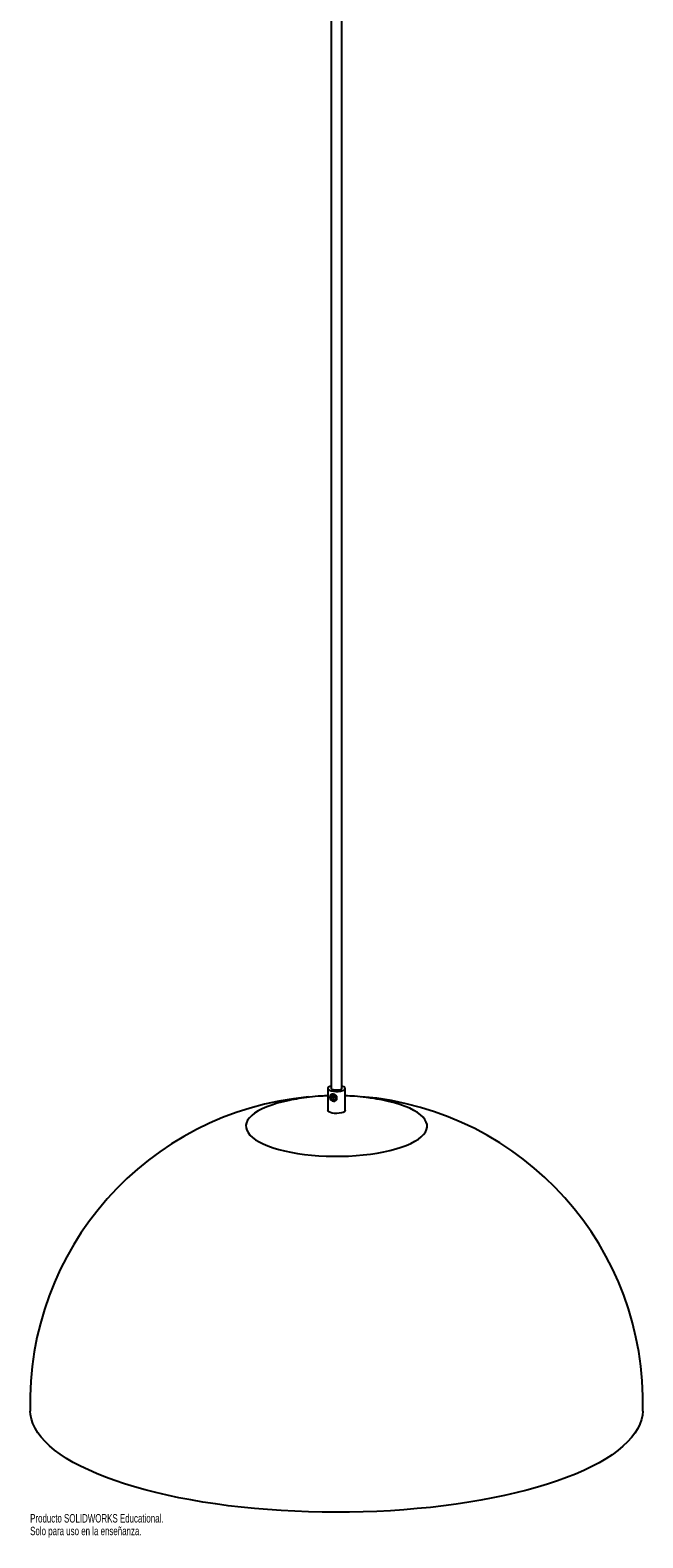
# Paper-space layout '_Dimétrica' of a CAD drawing. Header units: millimetres. Extents: x -300 to 50, y -291 to 1432.
# Tile 1 of 2: x -300 to 50, y -291 to 570. Entities that reach past the tile are written whole.
import ezdxf

# ---------------------------------------------------------------- set-up
doc = ezdxf.new("R2010")
doc.units = ezdxf.units.MM
doc.styles.add('SLDTEXTSTYLE0', font='TXT', dxfattribs={"width": 0.7})

psp = doc.layouts.new('_Dimétrica')

# ---------------------------------------------------------------- linework, layer by layer
at = {"color": 7, "linetype": 'Continuous', "lineweight": 25}
for p, q in [((-128.39, 1378.37), (-128.39, -34.51)), ((-122.39, -34.51), (-122.39, 1378.37)), ((-130.39, -34.51), (-130.39, -47.11)), ((-120.39, -47.11), (-120.39, -34.51))]:
    psp.add_line(p, q, dxfattribs=at)
at = {"color": 7, "linetype": 'Continuous', "lineweight": 25, "flags": 128}
for points in [[(-128.39, -33.18), (-129.21, -33.43), (-129.94, -33.82), (-130.33, -34.25), (-130.36, -34.7), (-130.02, -35.14), (-129.33, -35.54), (-128.36, -35.85), (-127.16, -36.07)], [(-127.16, -36.07), (-125.83, -36.17), (-124.47, -36.15), (-123.18, -36), (-122.05, -35.75), (-121.17, -35.4), (-120.61, -34.99), (-120.39, -34.54), (-120.55, -34.09), (-121.07, -33.67), (-121.91, -33.31), (-122.39, -33.18)], [(-152.52, -41.33), (-155.93, -42.1), (-159.28, -42.99), (-162.4, -43.96), (-165.27, -45.02), (-167.86, -46.16), (-170.16, -47.36), (-172.16, -48.62), (-173.84, -49.94), (-175.18, -51.29), (-176.19, -52.68), (-176.85, -54.09), (-177.16, -55.51), (-177.11, -56.94), (-176.71, -58.36), (-175.96, -59.76), (-174.87, -61.14), (-173.44, -62.49), (-171.67, -63.79), (-169.6, -65.03), (-167.22, -66.22), (-164.55, -67.34), (-161.62, -68.38), (-158.44, -69.33), (-155.03, -70.2), (-151.43, -70.96), (-147.64, -71.63), (-143.7, -72.19), (-139.64, -72.64), (-135.48, -72.97), (-131.25, -73.19), (-126.98, -73.29), (-122.7, -73.28), (-118.44, -73.15), (-114.22, -72.9), (-110.09, -72.53), (-106.05, -72.05), (-102.15, -71.47), (-98.41, -70.77), (-94.85, -69.98), (-91.5, -69.09), (-88.38, -68.12), (-85.52, -67.06), (-82.92, -65.92), (-80.62, -64.72), (-78.62, -63.46), (-76.95, -62.14), (-75.6, -60.79), (-74.59, -59.4), (-73.93, -57.99), (-73.63, -56.57), (-73.67, -55.14), (-74.07, -53.72), (-74.82, -52.32), (-75.92, -50.94), (-77.35, -49.59), (-79.11, -48.29), (-81.19, -47.04), (-83.57, -45.86), (-86.23, -44.74), (-89.16, -43.7), (-92.34, -42.75), (-95.75, -41.88), (-98.02, -41.38)], [(-125.14, -40.05), (-125.29, -39.25), (-125.73, -38.54), (-126.39, -38.01), (-127.16, -37.76), (-127.93, -37.82), (-128.59, -38.18), (-129.03, -38.78), (-129.18, -39.54), (-129.03, -40.34), (-128.59, -41.06), (-127.93, -41.58), (-127.16, -41.83), (-126.39, -41.78), (-125.73, -41.42), (-125.29, -40.81), (-125.14, -40.05)], [(-128.8, -39.84), (-128.69, -39.31), (-128.39, -38.9), (-127.94, -38.65), (-127.41, -38.61), (-126.87, -38.78), (-126.42, -39.14), (-126.12, -39.64), (-126.01, -40.19), (-126.12, -40.71), (-126.42, -41.13), (-126.87, -41.38), (-127.41, -41.42), (-127.94, -41.24), (-128.39, -40.88), (-128.69, -40.39), (-128.8, -39.84)], [(-127.13, -35.32), (-127.86, -35.08), (-128.3, -34.76), (-128.39, -34.51)], [(-126.79, -40.2), (-126.85, -39.91), (-127, -39.66), (-127.24, -39.47), (-127.51, -39.38), (-127.79, -39.4), (-128.02, -39.53), (-128.18, -39.75), (-128.23, -40.02), (-128.18, -40.3), (-128.02, -40.56), (-127.79, -40.74), (-127.51, -40.83), (-127.24, -40.81), (-127, -40.69), (-126.85, -40.47), (-126.79, -40.2)], [(-122.39, -34.51), (-122.41, -34.6), (-122.68, -34.94), (-123.29, -35.22), (-124.15, -35.42), (-125.15, -35.51), (-126.19, -35.47), (-127.13, -35.32)], [(-120.39, -47.11), (-120.45, -47.37), (-120.85, -47.81), (-121.58, -48.19), (-122.59, -48.49), (-123.81, -48.7), (-125.15, -48.78), (-126.51, -48.74), (-127.78, -48.58), (-128.88, -48.31), (-129.71, -47.95), (-130.23, -47.53), (-130.39, -47.11)], [(49.6, -218.94), (49.41, -221.11), (48.87, -223.72), (47.97, -226.32), (46.72, -228.91), (45.13, -231.47), (43.19, -234.01), (40.92, -236.51), (38.31, -238.98), (35.36, -241.41), (32.1, -243.79), (28.52, -246.12), (24.63, -248.39), (20.43, -250.61), (15.95, -252.75), (11.17, -254.83), (6.13, -256.84), (0.82, -258.77), (-4.75, -260.61), (-10.56, -262.38), (-16.6, -264.05), (-22.86, -265.63), (-29.33, -267.12), (-35.98, -268.5), (-42.82, -269.79), (-49.83, -270.97), (-56.99, -272.05), (-64.28, -273.02), (-71.7, -273.88), (-79.23, -274.62), (-86.85, -275.26), (-94.55, -275.78), (-102.3, -276.18), (-110.11, -276.47), (-117.95, -276.64), (-125.8, -276.69), (-133.65, -276.63), (-141.48, -276.44), (-149.29, -276.14), (-157.04, -275.73), (-164.73, -275.2), (-172.34, -274.55), (-179.86, -273.79), (-187.26, -272.92), (-194.55, -271.94), (-201.69, -270.85), (-208.68, -269.66), (-215.5, -268.36), (-222.14, -266.97), (-228.58, -265.47), (-234.82, -263.88), (-240.84, -262.2), (-246.62, -260.43), (-252.16, -258.57), (-257.45, -256.63), (-262.47, -254.62), (-267.21, -252.53), (-271.67, -250.38), (-275.83, -248.16), (-279.69, -245.88), (-283.24, -243.54), (-286.47, -241.16), (-289.38, -238.73), (-291.95, -236.25), (-294.19, -233.75), (-296.09, -231.21), (-297.65, -228.64), (-298.86, -226.05), (-299.72, -223.45), (-300.23, -220.84), (-300.38, -218.94)]]:
    psp.add_lwpolyline(points, dxfattribs=at)
at = {"color": 7, "linetype": 'Continuous', "lineweight": 25}
for start, end in [(95.22783, 181.71178), (358.28822, 85.30671)]:
    psp.add_arc((-125.39, -213.71), 175.07, start, end, dxfattribs=at)
for points, knots in [([(-130.39, -38.72), (-131.65, -38.76), (-135.15, -38.88), (-140.66, -39.41), (-146.76, -40.22), (-150.59, -40.97), (-152.44, -41.33)], [0, 0, 0, 0, 0.1696486, 0.4721282, 0.7464074, 1, 1, 1, 1]), ([(-98.03, -41.41), (-98.51, -41.3), (-100.9, -40.77), (-104.37, -40.21), (-109.6, -39.48), (-114.65, -38.95), (-118.65, -38.78), (-120.39, -38.7)], [0, 0, 0, 0, 0.065331, 0.325789, 0.467883, 0.767612, 1, 1, 1, 1])]:
    psp.add_open_spline(points, degree=3, knots=knots, dxfattribs=at)

# ---------------------------------------------------------------- texts
at = {"color": 7, "linetype": 'Continuous', "char_height": 4.8336, "attachment_point": 1, "style": 'SLDTEXTSTYLE0'}
for s, insert in [('Producto SOLIDWORKS Educational.', (-300.46, -277.71)), ('Solo para uso en la enseñanza.', (-300.46, -284.96))]:
    psp.add_mtext(s, dxfattribs=dict(at, insert=insert))

doc.saveas('drawing.dxf')
